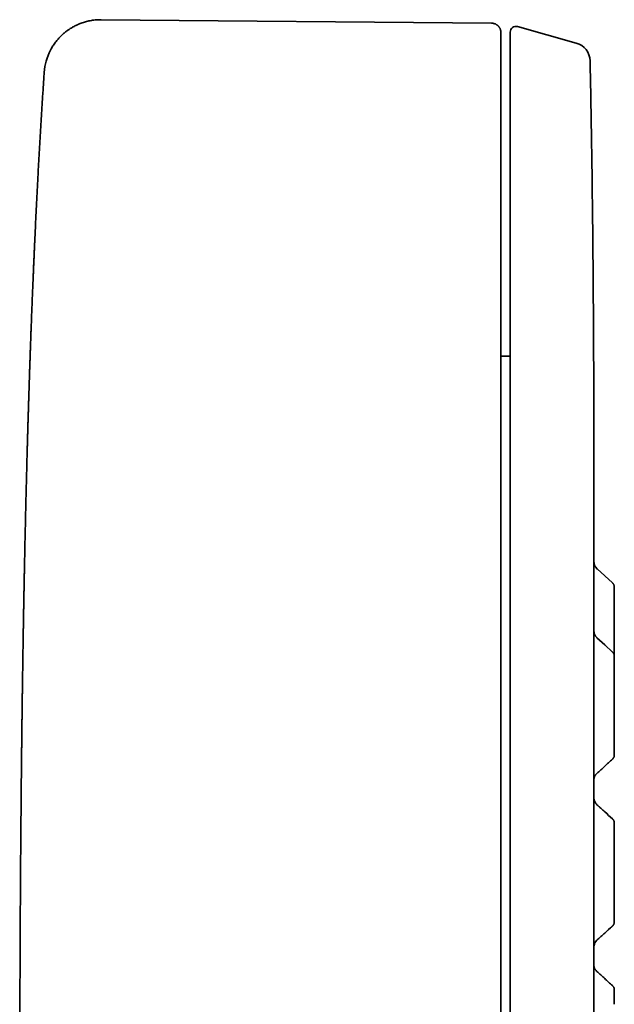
# Model space of a CAD drawing. Header units: millimetres. Extents: x 8 to 399, y 12 to 505.
# Tile 23 of 23: x 343 to 374, y 453 to 505. Entities that reach past the tile are written whole.
import ezdxf

# ---------------------------------------------------------------- set-up
doc = ezdxf.new("R2010")
doc.units = ezdxf.units.MM

msp = doc.modelspace()

# ---------------------------------------------------------------- linework, layer by layer
at = {"color": 7, "linetype": 'Continuous', "lineweight": 35}
for p, q in [((347.285, 504.872), (347.285, 504.87)), ((367.979, 504.692), (347.285, 504.872)), ((368.474, 504.182), (368.474, 504.185)), ((368.474, 504.156), (368.474, 425.03)), ((372.469, 503.636), (369.351, 504.503)), ((368.971, 487.047), (368.474, 487.047)), ((373.408, 440.913), (373.408, 478.462)), ((374.389, 475.026), (373.568, 475.782)), ((374.485, 474.813), (374.485, 474.818)), ((374.485, 474.817), (374.485, 474.816)), ((373.561, 464.933), (373.561, 464.933)), ((374.388, 462.527), (373.565, 463.282)), ((373.565, 463.282), (373.569, 463.279)), ((374.388, 462.523), (374.388, 462.527)), ((343.01, 459.689), (343.01, 459.687)), ((373.565, 456.092), (374.388, 456.848)), ((373.435, 455.901), (373.443, 455.919)), ((373.561, 454.442), (373.561, 454.442))]:
    msp.add_line(p, q, dxfattribs=at)
at = {"color": 7, "linetype": 'Continuous', "lineweight": 35, "flags": 128}
msp.add_lwpolyline([(374.389, 471.365), (373.981, 471.74), (373.567, 472.121)], dxfattribs=at)
at = {"color": 7, "linetype": 'Continuous', "lineweight": 35}
for centre, radius, start, end in [((369.271, 504.214), 0.3, 74.4759, 180), ((372.202, 502.673), 1, 1.2004, 74.4759), ((347.259, 501.873), 3, 152.6403, 176.0598), ((851.651, 469.906), 508.42, 177.51008, 177.5886), ((373.903, 455.724), 0.5, 132.5423, 171.9178)]:
    msp.add_arc(centre, radius, start, end, dxfattribs=at)
for points, knots in [([(347.285, 504.87), (347.248, 504.87), (347.164, 504.87), (347.034, 504.863), (346.898, 504.85), (346.765, 504.831), (346.638, 504.806), (346.515, 504.778), (346.398, 504.745), (346.286, 504.709), (346.179, 504.67), (346.077, 504.628), (345.98, 504.585), (345.888, 504.54), (345.803, 504.494), (345.724, 504.448), (345.65, 504.403), (345.583, 504.359), (345.521, 504.316), (345.458, 504.27), (345.393, 504.22), (345.322, 504.162), (345.251, 504.1), (345.18, 504.034), (345.108, 503.963), (345.036, 503.886), (344.965, 503.805), (344.894, 503.718), (344.825, 503.627), (344.758, 503.53), (344.693, 503.428), (344.639, 503.335), (344.608, 503.275), (344.595, 503.251)], [0, 0, 0, 0, 0.033422, 0.074758, 0.115323, 0.155022, 0.193768, 0.230812, 0.266782, 0.301612, 0.335239, 0.368186, 0.399777, 0.429968, 0.458719, 0.485996, 0.511323, 0.535178, 0.557542, 0.578399, 0.604258, 0.631172, 0.659322, 0.688759, 0.719526, 0.751654, 0.785161, 0.82006, 0.856353, 0.894036, 0.933097, 0.973518, 1, 1, 1, 1]), ([(368.474, 504.205), (368.474, 504.21), (368.473, 504.219), (368.472, 504.234), (368.471, 504.247), (368.469, 504.259), (368.468, 504.27), (368.466, 504.279), (368.465, 504.285), (368.464, 504.291), (368.462, 504.298), (368.461, 504.305), (368.458, 504.316), (368.452, 504.337), (368.442, 504.367), (368.427, 504.403), (368.407, 504.44), (368.385, 504.475), (368.362, 504.506), (368.338, 504.532), (368.316, 504.555), (368.291, 504.576), (368.263, 504.598), (368.231, 504.618), (368.196, 504.637), (368.159, 504.654), (368.118, 504.669), (368.073, 504.68), (368.024, 504.687), (367.991, 504.688), (367.974, 504.689)], [0, 0, 0, 0, 0.051643, 0.096316, 0.134053, 0.164921, 0.189054, 0.206759, 0.213441, 0.218931, 0.227649, 0.236409, 0.24536, 0.26722, 0.308945, 0.354633, 0.40281, 0.450591, 0.497649, 0.53466, 0.571017, 0.606795, 0.646685, 0.692785, 0.735729, 0.782513, 0.832795, 0.886151, 0.942077, 1, 1, 1, 1]), ([(368.474, 425.042), (368.474, 425.086), (368.474, 425.243), (368.474, 425.519), (368.474, 425.87), (368.474, 426.222), (368.474, 426.574), (368.474, 426.927), (368.474, 427.282), (368.474, 427.642), (368.474, 428.006), (368.474, 428.374), (368.474, 428.745), (368.474, 429.117), (368.474, 429.49), (368.474, 429.865), (368.474, 430.242), (368.474, 430.62), (368.474, 430.998), (368.474, 431.378), (368.474, 431.759), (368.474, 432.14), (368.474, 432.522), (368.474, 432.916), (368.474, 433.325), (368.474, 433.746), (368.474, 434.167), (368.474, 434.589), (368.474, 435.012), (368.474, 435.436), (368.474, 435.862), (368.474, 436.288), (368.474, 436.712), (368.474, 437.136), (368.474, 437.559), (368.474, 437.982), (368.474, 438.409), (368.474, 438.842), (368.474, 439.28), (368.474, 439.716), (368.474, 440.151), (368.474, 440.584), (368.474, 441.015), (368.474, 441.443), (368.474, 441.87), (368.474, 442.294), (368.474, 442.715), (368.474, 443.135), (368.474, 443.543), (368.474, 443.942), (368.474, 444.329), (368.474, 444.714), (368.474, 445.097), (368.474, 445.493), (368.474, 445.904), (368.474, 446.327), (368.474, 446.747), (368.474, 447.163), (368.474, 447.575), (368.474, 447.983), (368.474, 448.387), (368.474, 448.793), (368.474, 449.201), (368.474, 449.611), (368.474, 450.016), (368.474, 450.416), (368.474, 450.811), (368.474, 451.201), (368.474, 451.586), (368.474, 451.966), (368.474, 452.34), (368.474, 452.71), (368.474, 453.074), (368.474, 453.426), (368.474, 453.766), (368.474, 454.095), (368.474, 454.418), (368.474, 454.737), (368.474, 455.057), (368.474, 455.378), (368.474, 455.7), (368.474, 456.017), (368.474, 456.327), (368.474, 456.632), (368.474, 456.949), (368.474, 457.276), (368.474, 457.614), (368.474, 457.943), (368.474, 458.267), (368.474, 458.584), (368.474, 458.896), (368.474, 459.199), (368.474, 459.493), (368.474, 459.779), (368.474, 460.057), (368.474, 460.326), (368.474, 460.586), (368.474, 460.837), (368.474, 461.079), (368.474, 461.298), (368.474, 461.493), (368.474, 461.667), (368.474, 461.839), (368.474, 462.089), (368.474, 462.418), (368.474, 462.827), (368.474, 463.284), (368.474, 463.789), (368.474, 464.341), (368.474, 464.895), (368.474, 465.454), (368.474, 466.018), (368.474, 466.587), (368.474, 467.157), (368.474, 467.729), (368.474, 468.301), (368.474, 468.874), (368.474, 469.448), (368.474, 470.022), (368.474, 470.596), (368.474, 471.172), (368.474, 471.747), (368.474, 472.322), (368.474, 472.897), (368.474, 473.398), (368.474, 473.826), (368.474, 474.181), (368.474, 474.539), (368.474, 474.902), (368.474, 475.269), (368.474, 475.638), (368.474, 476.009), (368.474, 476.386), (368.474, 476.757), (368.474, 477.122), (368.474, 477.48), (368.474, 477.843), (368.474, 478.209), (368.474, 478.578), (368.474, 478.951), (368.474, 479.328), (368.474, 479.714), (368.474, 480.109), (368.474, 480.513), (368.474, 480.921), (368.474, 481.331), (368.474, 481.745), (368.474, 482.161), (368.474, 482.58), (368.474, 483.002), (368.474, 483.425), (368.474, 483.851), (368.474, 484.279), (368.474, 484.701), (368.474, 485.115), (368.474, 485.523), (368.474, 485.932), (368.474, 486.343), (368.474, 486.741), (368.474, 487.127), (368.474, 487.5), (368.474, 487.874), (368.474, 488.248), (368.474, 488.62), (368.474, 488.99), (368.474, 489.357), (368.474, 489.724), (368.474, 490.077), (368.474, 490.416), (368.474, 490.741), (368.474, 491.062), (368.474, 491.379), (368.474, 491.691), (368.474, 491.997), (368.474, 492.298), (368.474, 492.607), (368.474, 492.924), (368.474, 493.248), (368.474, 493.566), (368.474, 493.876), (368.474, 494.18), (368.474, 494.478), (368.474, 494.778), (368.474, 495.081), (368.474, 495.386), (368.474, 495.683), (368.474, 495.973), (368.474, 496.256), (368.474, 496.533), (368.474, 496.804), (368.474, 497.068), (368.474, 497.324), (368.474, 497.574), (368.474, 497.816), (368.474, 498.052), (368.474, 498.285), (368.474, 498.514), (368.474, 498.74), (368.474, 498.959), (368.474, 499.17), (368.474, 499.376), (368.474, 499.574), (368.474, 499.767), (368.474, 499.952), (368.474, 500.132), (368.474, 500.306), (368.474, 500.474), (368.474, 500.624), (368.474, 500.759), (368.474, 500.879), (368.474, 500.996), (368.474, 501.109), (368.474, 501.219), (368.474, 501.319), (368.474, 501.411), (368.474, 501.496), (368.474, 501.582), (368.474, 501.669), (368.474, 501.758), (368.474, 501.846), (368.474, 501.933), (368.474, 502.018), (368.474, 502.101), (368.474, 502.184), (368.474, 502.267), (368.474, 502.35), (368.474, 502.433), (368.474, 502.516), (368.474, 502.598), (368.474, 502.68), (368.474, 502.761), (368.474, 502.842), (368.474, 502.92), (368.474, 502.996), (368.474, 503.069), (368.474, 503.141), (368.474, 503.212), (368.474, 503.283), (368.474, 503.354), (368.474, 503.424), (368.474, 503.493), (368.474, 503.559), (368.474, 503.623), (368.474, 503.683), (368.474, 503.74), (368.474, 503.793), (368.474, 503.844), (368.474, 503.892), (368.474, 503.937), (368.474, 503.979), (368.474, 504.018), (368.474, 504.054), (368.474, 504.086), (368.474, 504.115), (368.474, 504.139), (368.474, 504.16), (368.474, 504.171), (368.474, 504.176)], [0, 0, 0, 0, 0.001921, 0.006986, 0.012019, 0.017021, 0.021903, 0.026754, 0.031576, 0.036367, 0.041224, 0.04605, 0.050844, 0.055606, 0.060337, 0.065036, 0.069704, 0.07434, 0.078945, 0.083517, 0.088059, 0.092568, 0.097046, 0.101492, 0.106347, 0.111163, 0.115941, 0.12068, 0.125382, 0.130102, 0.134784, 0.139426, 0.144029, 0.148593, 0.153117, 0.157602, 0.162048, 0.166664, 0.171237, 0.175766, 0.180253, 0.184696, 0.189096, 0.193454, 0.197768, 0.202039, 0.206267, 0.210452, 0.214594, 0.21846, 0.222288, 0.226077, 0.229828, 0.233541, 0.237704, 0.241818, 0.245883, 0.249899, 0.253865, 0.257783, 0.261651, 0.265469, 0.269417, 0.273311, 0.277151, 0.280937, 0.284668, 0.288346, 0.29197, 0.295539, 0.299055, 0.302516, 0.305924, 0.309277, 0.312389, 0.315453, 0.31847, 0.321438, 0.324358, 0.327402, 0.330393, 0.333329, 0.336212, 0.33904, 0.341814, 0.345015, 0.34814, 0.35119, 0.354165, 0.357124, 0.360004, 0.362806, 0.36553, 0.368175, 0.370743, 0.373232, 0.375633, 0.377956, 0.380202, 0.38237, 0.38402, 0.385621, 0.387204, 0.388788, 0.392569, 0.396361, 0.400165, 0.405278, 0.410411, 0.415565, 0.420739, 0.426041, 0.431364, 0.436709, 0.442075, 0.447463, 0.452872, 0.458303, 0.463756, 0.46923, 0.474726, 0.480243, 0.485782, 0.491342, 0.496924, 0.500373, 0.503832, 0.507338, 0.510907, 0.514539, 0.518168, 0.521857, 0.525608, 0.529419, 0.532981, 0.536594, 0.540259, 0.543975, 0.547743, 0.551562, 0.555433, 0.559355, 0.56352, 0.567741, 0.572018, 0.576353, 0.580743, 0.585191, 0.589695, 0.594255, 0.598872, 0.603546, 0.608276, 0.613063, 0.617628, 0.622244, 0.626909, 0.631625, 0.636392, 0.640759, 0.645167, 0.649617, 0.654108, 0.658641, 0.663133, 0.667665, 0.672237, 0.676848, 0.681, 0.685183, 0.689366, 0.69352, 0.697643, 0.701737, 0.705802, 0.709836, 0.71441, 0.718946, 0.723443, 0.727901, 0.732319, 0.7367, 0.741041, 0.745771, 0.750455, 0.755091, 0.759681, 0.764223, 0.768774, 0.773277, 0.777731, 0.782137, 0.786495, 0.790805, 0.795067, 0.79928, 0.803643, 0.807952, 0.812209, 0.816413, 0.820564, 0.824662, 0.828707, 0.832699, 0.836638, 0.840525, 0.844358, 0.848139, 0.851073, 0.853973, 0.856841, 0.859677, 0.86248, 0.865257, 0.867468, 0.869743, 0.872084, 0.87449, 0.876962, 0.879499, 0.882102, 0.884546, 0.887044, 0.889597, 0.892205, 0.894869, 0.897587, 0.90036, 0.903189, 0.906072, 0.90901, 0.912004, 0.915052, 0.917976, 0.92095, 0.923972, 0.927043, 0.930163, 0.933526, 0.936943, 0.940416, 0.943944, 0.947526, 0.951164, 0.954644, 0.958173, 0.961751, 0.965378, 0.969053, 0.972778, 0.976551, 0.980374, 0.984245, 0.988165, 0.992063, 0.996008, 1, 1, 1, 1]), ([(368.971, 504.214), (368.971, 504.213), (368.971, 504.211), (368.971, 504.2), (368.971, 504.183), (368.971, 504.158), (368.971, 504.126), (368.971, 504.088), (368.971, 504.043), (368.971, 503.991), (368.971, 503.933), (368.971, 503.867), (368.971, 503.795), (368.971, 503.716), (368.971, 503.649), (368.971, 503.597), (368.971, 503.565), (368.971, 503.531), (368.971, 503.496), (368.971, 503.447), (368.971, 503.384), (368.971, 503.292), (368.971, 503.181), (368.971, 503.05), (368.971, 502.911), (368.971, 502.764), (368.971, 502.61), (368.971, 502.448), (368.971, 502.283), (368.971, 502.116), (368.971, 501.947), (368.971, 501.772), (368.971, 501.59), (368.971, 501.402), (368.971, 501.246), (368.971, 501.127), (368.971, 501.048), (368.971, 500.967), (368.971, 500.885), (368.971, 500.803), (368.971, 500.719), (368.971, 500.634), (368.971, 500.518), (368.971, 500.368), (368.971, 500.181), (368.971, 499.97), (368.971, 499.73), (368.971, 499.462), (368.971, 499.186), (368.971, 498.902), (368.971, 498.611), (368.971, 498.313), (368.971, 498.007), (368.971, 497.733), (368.971, 497.493), (368.971, 497.288), (368.971, 497.08), (368.971, 496.867), (368.971, 496.621), (368.971, 496.34), (368.971, 496.023), (368.971, 495.701), (368.971, 495.374), (368.971, 495.041), (368.971, 494.703), (368.971, 494.359), (368.971, 494.004), (368.971, 493.639), (368.971, 493.261), (368.971, 492.878), (368.971, 492.489), (368.971, 492.094), (368.971, 491.705), (368.971, 491.324), (368.971, 490.951), (368.971, 490.575), (368.971, 490.194), (368.971, 489.81), (368.971, 489.398), (368.971, 488.958), (368.971, 488.49), (368.971, 488.015), (368.971, 487.553), (368.971, 487.102), (368.971, 486.665), (368.971, 486.223), (368.971, 485.777), (368.971, 485.326), (368.971, 484.874), (368.971, 484.42), (368.971, 483.946), (368.971, 483.446), (368.971, 482.92), (368.971, 482.389), (368.971, 481.855), (368.971, 481.317), (368.971, 480.774), (368.971, 480.243), (368.971, 479.723), (368.971, 479.215), (368.971, 478.703), (368.971, 478.188), (368.971, 477.669), (368.971, 477.257), (368.971, 476.955), (368.971, 476.762), (368.971, 476.57), (368.971, 476.377), (368.971, 476.183), (368.971, 475.99), (368.971, 475.796), (368.971, 475.531), (368.971, 475.194), (368.971, 474.785), (368.971, 474.329), (368.971, 473.824), (368.971, 473.27), (368.971, 472.714), (368.971, 472.155), (368.971, 471.594), (368.971, 471.031), (368.971, 470.466), (368.971, 470.021), (368.971, 469.698), (368.971, 469.497), (368.971, 469.296), (368.971, 469.099), (368.971, 468.843), (368.971, 468.53), (368.971, 468.096), (368.971, 467.602), (368.971, 467.047), (368.971, 466.491), (368.971, 465.935), (368.971, 465.377), (368.971, 464.819), (368.971, 464.241), (368.971, 463.644), (368.971, 463.027), (368.971, 462.408), (368.971, 461.789), (368.971, 461.188), (368.971, 460.606), (368.971, 460.044), (368.971, 459.481), (368.971, 458.92), (368.971, 458.362), (368.971, 457.807), (368.971, 457.257), (368.971, 456.707), (368.971, 456.157), (368.971, 455.607), (368.971, 455.058), (368.971, 454.51), (368.971, 454.08), (368.971, 453.769), (368.971, 453.576), (368.971, 453.383), (368.971, 453.187), (368.971, 452.921), (368.971, 452.587), (368.971, 452.125), (368.971, 451.602), (368.971, 451.017), (368.971, 450.434), (368.971, 449.853), (368.971, 449.274), (368.971, 448.696), (368.971, 448.137), (368.971, 447.595), (368.971, 447.071), (368.971, 446.549), (368.971, 446.028), (368.971, 445.509), (368.971, 445.095), (368.971, 444.787), (368.971, 444.583), (368.971, 444.379), (368.971, 444.176), (368.971, 443.973), (368.971, 443.77), (368.971, 443.569), (368.971, 443.293), (368.971, 442.946), (368.971, 442.527), (368.971, 442.063), (368.971, 441.555), (368.971, 441.003), (368.971, 440.455), (368.971, 439.91), (368.971, 439.369), (368.971, 438.831), (368.971, 438.297), (368.971, 437.832), (368.971, 437.435), (368.971, 437.103), (368.971, 436.77), (368.971, 436.437), (368.971, 436.059), (368.971, 435.637), (368.971, 435.174), (368.971, 434.714), (368.971, 434.259), (368.971, 433.808), (368.971, 433.36), (368.971, 432.917), (368.971, 432.471), (368.971, 432.023), (368.971, 431.572), (368.971, 431.125), (368.971, 430.683), (368.971, 430.245), (368.971, 429.826), (368.971, 429.424), (368.971, 429.04), (368.971, 428.66), (368.971, 428.286), (368.971, 427.915), (368.971, 427.528), (368.971, 427.125), (368.971, 426.706), (368.971, 426.294), (368.971, 425.903), (368.971, 425.532), (368.971, 425.18), (368.971, 424.833), (368.971, 424.492), (368.971, 424.155), (368.971, 423.826), (368.971, 423.505), (368.971, 423.176), (368.971, 422.839), (368.971, 422.495), (368.971, 422.158), (368.971, 421.829), (368.971, 421.507), (368.971, 421.192), (368.971, 420.894), (368.971, 420.611), (368.971, 420.342), (368.971, 420.079), (368.971, 419.823), (368.971, 419.573), (368.971, 419.381), (368.971, 419.243), (368.971, 419.156), (368.971, 419.07), (368.971, 418.985), (368.971, 418.901), (368.971, 418.818), (368.971, 418.736), (368.971, 418.625), (368.971, 418.487), (368.971, 418.324), (368.971, 418.146), (368.971, 417.957), (368.971, 417.757), (368.971, 417.565), (368.971, 417.379), (368.971, 417.201), (368.971, 417.03), (368.971, 416.867), (368.971, 416.744), (368.971, 416.658), (368.971, 416.606), (368.971, 416.554), (368.971, 416.504), (368.971, 416.441), (368.971, 416.366), (368.971, 416.266), (368.971, 416.157), (368.971, 416.042), (368.971, 415.933), (368.971, 415.833), (368.971, 415.739), (368.971, 415.652), (368.971, 415.569), (368.971, 415.492), (368.971, 415.421), (368.971, 415.358), (368.971, 415.304), (368.971, 415.274), (368.971, 415.26)], [0, 0, 0, 0, 0.0041135, 0.0082229, 0.0123288, 0.016432, 0.0205331, 0.0245595, 0.0285851, 0.0326106, 0.0366365, 0.0406635, 0.0446921, 0.0487231, 0.052757, 0.0541778, 0.055599, 0.0570207, 0.058444, 0.0599488, 0.0629028, 0.0658546, 0.0702073, 0.0745565, 0.078903, 0.0832475, 0.0875909, 0.0919339, 0.0962772, 0.1002596, 0.1042437, 0.1082299, 0.1122189, 0.1162113, 0.1202076, 0.1217921, 0.1233759, 0.1249589, 0.1265413, 0.1281231, 0.1297043, 0.1312849, 0.1328651, 0.1361744, 0.1394819, 0.1427881, 0.1472145, 0.1516398, 0.1560649, 0.1604906, 0.1649178, 0.1693473, 0.1737798, 0.1782163, 0.1810074, 0.1838005, 0.1866388, 0.1894884, 0.1923358, 0.1963772, 0.2004152, 0.2044506, 0.208484, 0.2125159, 0.216547, 0.220578, 0.2246095, 0.2288341, 0.2330606, 0.2372897, 0.2415222, 0.2457587, 0.25, 0.2538484, 0.2576927, 0.2615335, 0.2653712, 0.2692064, 0.2730397, 0.2775557, 0.2820707, 0.2865854, 0.2911007, 0.2951336, 0.2991684, 0.3032056, 0.3072459, 0.31129, 0.3153384, 0.3193112, 0.3232757, 0.327802, 0.3323243, 0.3368436, 0.3413608, 0.3458766, 0.350392, 0.3549078, 0.3590485, 0.363191, 0.3673359, 0.371484, 0.3756359, 0.3797923, 0.3813158, 0.3828386, 0.3843607, 0.3858823, 0.3874034, 0.3889239, 0.3904439, 0.3919635, 0.3951461, 0.3983271, 0.4015069, 0.4057641, 0.4100204, 0.4142766, 0.4185333, 0.4227912, 0.4270512, 0.4313139, 0.4355801, 0.4370828, 0.438586, 0.4400898, 0.4415932, 0.4430158, 0.4458087, 0.4485996, 0.4527155, 0.4568284, 0.460939, 0.4650479, 0.4691558, 0.4732634, 0.4773713, 0.4818912, 0.4864131, 0.4909379, 0.4954666, 0.5, 0.5041135, 0.5082229, 0.5123288, 0.516432, 0.5205331, 0.5245595, 0.5285851, 0.5326106, 0.5366365, 0.5406635, 0.5446921, 0.5487231, 0.552757, 0.5541778, 0.555599, 0.5570207, 0.558444, 0.5599488, 0.5629028, 0.5658546, 0.5702073, 0.5745565, 0.578903, 0.5832475, 0.5875909, 0.5919339, 0.5962772, 0.6002597, 0.6042437, 0.6082299, 0.6122189, 0.6162113, 0.6202076, 0.6217921, 0.6233759, 0.6249589, 0.6265413, 0.6281231, 0.6297043, 0.6312849, 0.6328651, 0.6361744, 0.6394819, 0.6427881, 0.6472145, 0.6516398, 0.6560649, 0.6604906, 0.6649178, 0.6693473, 0.6737798, 0.6782163, 0.6810074, 0.6838005, 0.6866388, 0.6894884, 0.6923358, 0.6963772, 0.7004152, 0.7044506, 0.708484, 0.7125159, 0.716547, 0.720578, 0.7246095, 0.7288341, 0.7330606, 0.7372897, 0.7415222, 0.7457587, 0.7500001, 0.7538484, 0.7576927, 0.7615335, 0.7653712, 0.7692064, 0.7730397, 0.7775557, 0.7820707, 0.7865854, 0.7911008, 0.7951336, 0.7991684, 0.8032056, 0.8072459, 0.81129, 0.8153384, 0.8193112, 0.8232757, 0.827802, 0.8323243, 0.8368436, 0.8413608, 0.8458766, 0.850392, 0.8549078, 0.8590485, 0.863191, 0.8673359, 0.871484, 0.8756359, 0.8797923, 0.8813158, 0.8828386, 0.8843607, 0.8858823, 0.8874034, 0.8889239, 0.8904439, 0.8919635, 0.8951461, 0.8983271, 0.9015069, 0.9057641, 0.9100205, 0.9142766, 0.9185333, 0.9227912, 0.9270512, 0.9313139, 0.9355801, 0.9370828, 0.938586, 0.9400899, 0.9415932, 0.9430157, 0.9458084, 0.9485992, 0.9527149, 0.9568277, 0.9609381, 0.965047, 0.9691549, 0.9732625, 0.9773704, 0.9818904, 0.9864124, 0.9909375, 0.9954664, 1, 1, 1, 1]), ([(373.408, 478.462), (373.408, 479.367), (373.407, 481.176), (373.402, 483.89), (373.393, 486.603), (373.378, 489.317), (373.359, 491.837), (373.336, 494.164), (373.311, 496.296), (373.28, 498.429), (373.244, 500.561), (373.216, 501.983), (373.202, 502.694)], [0, 0, 0, 0, 0.111982, 0.223966, 0.335954, 0.447945, 0.559942, 0.647943, 0.735949, 0.82396, 0.911976, 1, 1, 1, 1]), ([(344.266, 502.079), (344.249, 501.822), (344.214, 501.307), (344.163, 500.53), (344.114, 499.746), (344.066, 498.955), (344.019, 498.158), (343.974, 497.354), (343.929, 496.517), (343.883, 495.647), (343.838, 494.743), (343.801, 493.973), (343.779, 493.504), (343.771, 493.339)], [0, 0, 0, 0, 0.088141, 0.17709, 0.266825, 0.357323, 0.448558, 0.540504, 0.633134, 0.735788, 0.83921, 0.943371, 1, 1, 1, 1]), ([(343.771, 493.339), (343.771, 493.333), (343.77, 493.321), (343.769, 493.295), (343.768, 493.261), (343.766, 493.221), (343.764, 493.174), (343.761, 493.121), (343.759, 493.061), (343.756, 492.995), (343.752, 492.922), (343.749, 492.843), (343.745, 492.759), (343.741, 492.67), (343.737, 492.576), (343.733, 492.476), (343.728, 492.37), (343.723, 492.259), (343.718, 492.141), (343.712, 492.013), (343.706, 491.873), (343.7, 491.723), (343.693, 491.565), (343.687, 491.423), (343.683, 491.332), (343.682, 491.297)], [0, 0, 0, 0, 0.025672, 0.056464, 0.087265, 0.118365, 0.150048, 0.182582, 0.216217, 0.251177, 0.287666, 0.325862, 0.365922, 0.406261, 0.448553, 0.492889, 0.539353, 0.588018, 0.638949, 0.692203, 0.753529, 0.817793, 0.885051, 0.955356, 1, 1, 1, 1]), ([(343.681, 491.297), (343.681, 491.293), (343.678, 491.233), (343.674, 491.119), (343.667, 490.954), (343.66, 490.791), (343.653, 490.63), (343.647, 490.47), (343.638, 490.254), (343.627, 489.982), (343.615, 489.658), (343.602, 489.342), (343.591, 489.034), (343.581, 488.786), (343.574, 488.595), (343.569, 488.46), (343.564, 488.327), (343.559, 488.195), (343.555, 488.066), (343.55, 487.934), (343.545, 487.802), (343.54, 487.67), (343.536, 487.547), (343.532, 487.436), (343.528, 487.337), (343.525, 487.249), (343.523, 487.168), (343.52, 487.094), (343.518, 487.026), (343.515, 486.964), (343.513, 486.905), (343.511, 486.837), (343.509, 486.762), (343.506, 486.679), (343.503, 486.595), (343.5, 486.509), (343.497, 486.417), (343.493, 486.319), (343.49, 486.209), (343.486, 486.088), (343.481, 485.956), (343.477, 485.814), (343.472, 485.665), (343.467, 485.506), (343.461, 485.339), (343.456, 485.164), (343.45, 484.979), (343.444, 484.786), (343.438, 484.586), (343.431, 484.378), (343.425, 484.163), (343.418, 483.939), (343.411, 483.722), (343.405, 483.513), (343.399, 483.313), (343.393, 483.106), (343.387, 482.896), (343.381, 482.682), (343.375, 482.469), (343.369, 482.257), (343.361, 481.97), (343.352, 481.61), (343.34, 481.177), (343.329, 480.741), (343.318, 480.3), (343.306, 479.855), (343.296, 479.416), (343.285, 478.985), (343.276, 478.56), (343.266, 478.141), (343.257, 477.73), (343.248, 477.325), (343.239, 476.928), (343.232, 476.581), (343.226, 476.284), (343.221, 476.035), (343.216, 475.79), (343.211, 475.549), (343.207, 475.315), (343.202, 475.092), (343.198, 474.88), (343.194, 474.678), (343.191, 474.483), (343.187, 474.294), (343.184, 474.113), (343.181, 473.95), (343.178, 473.805), (343.176, 473.676), (343.174, 473.552), (343.172, 473.433), (343.17, 473.317), (343.168, 473.223), (343.167, 473.15), (343.166, 473.1), (343.165, 473.056), (343.165, 473.018), (343.164, 472.986), (343.164, 472.961), (343.163, 472.942), (343.163, 472.927), (343.163, 472.913), (343.162, 472.896), (343.162, 472.873), (343.161, 472.84), (343.161, 472.797), (343.16, 472.747), (343.159, 472.69), (343.158, 472.625), (343.157, 472.554), (343.155, 472.476), (343.154, 472.393), (343.152, 472.302), (343.151, 472.204), (343.149, 472.1), (343.147, 471.99), (343.145, 471.873), (343.143, 471.75), (343.141, 471.619), (343.139, 471.48), (343.137, 471.333), (343.135, 471.18), (343.132, 471.018), (343.129, 470.85), (343.127, 470.674), (343.124, 470.492), (343.121, 470.302), (343.118, 470.105), (343.115, 469.901), (343.112, 469.689), (343.109, 469.472), (343.106, 469.248), (343.103, 469.019), (343.1, 468.782), (343.097, 468.555), (343.094, 468.339), (343.092, 468.134), (343.089, 467.925), (343.086, 467.717), (343.083, 467.49), (343.08, 467.248), (343.077, 466.991), (343.075, 466.744), (343.072, 466.506), (343.069, 466.278), (343.067, 466.057), (343.064, 465.842), (343.062, 465.636), (343.06, 465.438), (343.058, 465.248), (343.056, 465.064), (343.054, 464.887), (343.052, 464.715), (343.051, 464.549), (343.049, 464.391), (343.048, 464.239), (343.046, 464.095), (343.045, 463.959), (343.044, 463.829), (343.043, 463.707), (343.041, 463.593), (343.04, 463.486), (343.04, 463.386), (343.039, 463.294), (343.038, 463.208), (343.037, 463.13), (343.037, 463.059), (343.036, 462.996), (343.036, 462.94), (343.035, 462.891), (343.035, 462.849), (343.035, 462.815), (343.034, 462.787), (343.034, 462.767), (343.034, 462.752), (343.034, 462.747), (343.034, 462.738), (343.034, 462.731), (343.034, 462.724), (343.034, 462.717), (343.034, 462.713), (343.034, 462.71), (343.034, 462.705), (343.034, 462.697), (343.034, 462.685), (343.034, 462.671), (343.033, 462.65), (343.033, 462.621), (343.033, 462.582), (343.032, 462.536), (343.032, 462.484), (343.032, 462.424), (343.031, 462.358), (343.03, 462.284), (343.03, 462.204), (343.029, 462.117), (343.028, 462.025), (343.027, 461.928), (343.026, 461.826), (343.025, 461.719), (343.024, 461.605), (343.023, 461.482), (343.022, 461.351), (343.021, 461.21), (343.02, 461.062), (343.019, 460.907), (343.018, 460.745), (343.016, 460.579), (343.015, 460.41), (343.014, 460.238), (343.013, 460.06), (343.011, 459.876), (343.01, 459.751), (343.01, 459.687)], [0, 0, 0, 0, 0.000442, 0.00557, 0.01071, 0.015796, 0.020828, 0.025805, 0.030727, 0.041088, 0.051195, 0.061046, 0.07064, 0.079975, 0.084242, 0.088453, 0.092607, 0.096705, 0.100745, 0.104671, 0.10905, 0.11316, 0.117001, 0.12057, 0.123528, 0.126269, 0.128793, 0.131099, 0.133187, 0.135077, 0.136921, 0.138748, 0.141377, 0.143972, 0.146533, 0.149173, 0.152029, 0.155102, 0.158392, 0.162263, 0.166399, 0.1708, 0.175467, 0.180401, 0.185604, 0.191075, 0.196818, 0.202831, 0.209118, 0.215559, 0.222266, 0.22924, 0.236483, 0.242547, 0.248789, 0.25521, 0.261811, 0.268493, 0.275138, 0.281746, 0.288315, 0.301956, 0.315427, 0.328728, 0.342787, 0.356645, 0.370301, 0.383752, 0.396994, 0.410027, 0.422848, 0.435453, 0.447841, 0.460009, 0.467856, 0.475607, 0.483262, 0.490778, 0.498071, 0.505135, 0.511632, 0.517922, 0.524001, 0.529869, 0.535526, 0.540969, 0.545096, 0.549091, 0.552952, 0.556681, 0.560275, 0.563729, 0.565489, 0.567056, 0.568431, 0.569613, 0.570602, 0.571399, 0.571973, 0.572379, 0.57279, 0.573303, 0.573918, 0.575023, 0.576355, 0.577913, 0.579698, 0.581711, 0.583951, 0.586347, 0.588959, 0.591787, 0.594832, 0.598095, 0.601511, 0.605137, 0.608975, 0.613025, 0.617376, 0.621949, 0.626745, 0.631764, 0.637007, 0.642476, 0.64817, 0.654078, 0.660212, 0.666575, 0.673165, 0.679985, 0.686908, 0.694054, 0.701424, 0.709019, 0.715258, 0.721643, 0.728173, 0.734725, 0.741149, 0.749364, 0.757356, 0.765123, 0.772454, 0.779571, 0.786472, 0.793158, 0.799626, 0.805766, 0.811695, 0.817414, 0.82292, 0.828319, 0.833497, 0.838454, 0.843188, 0.847699, 0.851988, 0.856055, 0.859878, 0.863482, 0.866867, 0.870034, 0.872983, 0.875716, 0.878235, 0.880543, 0.882641, 0.884535, 0.886231, 0.887737, 0.889066, 0.890234, 0.89127, 0.89221, 0.893626, 0.89497, 0.89624, 0.897439, 0.898564, 0.899868, 0.900172, 0.900469, 0.900793, 0.901174, 0.901629, 0.902171, 0.903157, 0.904363, 0.905796, 0.907459, 0.909347, 0.911468, 0.913824, 0.916415, 0.919243, 0.922307, 0.925414, 0.928733, 0.932265, 0.936008, 0.939965, 0.944394, 0.949064, 0.953975, 0.959127, 0.964521, 0.970157, 0.975693, 0.981445, 0.987413, 0.993598, 1, 1, 1, 1]), ([(373.568, 475.782), (373.556, 475.794), (373.532, 475.818), (373.5, 475.858), (373.472, 475.902), (373.448, 475.949), (373.43, 475.998), (373.416, 476.049), (373.408, 476.099), (373.407, 476.134), (373.407, 476.151)], [0, 0, 0, 0, 0.12264, 0.247271, 0.373268, 0.499961, 0.626659, 0.752671, 0.877327, 1, 1, 1, 1]), ([(373.568, 475.779), (373.556, 475.791), (373.531, 475.815), (373.501, 475.854), (373.476, 475.892), (373.457, 475.927), (373.443, 475.959), (373.434, 475.985), (373.427, 476.005), (373.423, 476.02), (373.42, 476.033), (373.417, 476.047), (373.414, 476.063), (373.411, 476.08), (373.409, 476.101), (373.408, 476.115), (373.407, 476.122)], [0, 0, 0, 0, 0.1290875, 0.2533167, 0.3655879, 0.4651441, 0.5515287, 0.6245167, 0.6704257, 0.7087725, 0.7398792, 0.77359, 0.8158278, 0.8673928, 0.9287073, 1, 1, 1, 1]), ([(373.568, 475.782), (373.568, 475.782), (373.568, 475.782), (373.568, 475.779), (373.568, 475.779)], [0, 0, 0, 0, 0.999678, 1, 1, 1, 1]), ([(373.568, 475.779), (373.568, 475.779), (373.568, 475.782), (373.568, 475.782), (373.568, 475.782)], [0, 0, 0, 0, 0.019477, 1, 1, 1, 1]), ([(374.486, 474.806), (374.485, 474.816), (374.485, 474.836), (374.48, 474.867), (374.472, 474.897), (374.461, 474.927), (374.447, 474.955), (374.43, 474.981), (374.411, 475.005), (374.396, 475.019), (374.389, 475.026)], [0, 0, 0, 0, 0.122643, 0.247274, 0.373269, 0.499958, 0.626653, 0.752664, 0.877321, 1, 1, 1, 1]), ([(374.485, 474.817), (374.485, 474.824), (374.484, 474.837), (374.481, 474.855), (374.478, 474.87), (374.475, 474.884), (374.469, 474.902), (374.459, 474.927), (374.446, 474.954), (374.429, 474.979), (374.411, 475.002), (374.396, 475.016), (374.389, 475.023)], [0, 0, 0, 0, 0.096219, 0.1746, 0.23497, 0.288193, 0.360135, 0.478113, 0.626875, 0.742564, 0.870576, 1, 1, 1, 1]), ([(374.484, 472.187), (374.484, 472.223), (374.484, 472.301), (374.484, 472.422), (374.484, 472.547), (374.483, 472.67), (374.483, 472.789), (374.483, 472.904), (374.483, 473.015), (374.484, 473.122), (374.484, 473.225), (374.484, 473.327), (374.484, 473.428), (374.484, 473.526), (374.485, 473.617), (374.485, 473.701), (374.485, 473.777), (374.485, 473.846), (374.485, 473.908), (374.485, 473.965), (374.485, 474.016), (374.485, 474.064), (374.485, 474.112), (374.485, 474.162), (374.485, 474.214), (374.486, 474.266), (374.486, 474.318), (374.486, 474.371), (374.486, 474.423), (374.486, 474.473), (374.486, 474.52), (374.486, 474.564), (374.486, 474.606), (374.486, 474.646), (374.486, 474.682), (374.486, 474.715), (374.486, 474.744), (374.486, 474.769), (374.486, 474.789), (374.486, 474.798), (374.486, 474.803)], [0, 0, 0, 0, 0.0272398, 0.0602512, 0.0926261, 0.1243587, 0.1554434, 0.1858751, 0.2156491, 0.244761, 0.2732067, 0.3009827, 0.3312919, 0.3607345, 0.3887736, 0.4151668, 0.4399206, 0.4626426, 0.4837941, 0.5033797, 0.5214035, 0.5385525, 0.5566024, 0.5758636, 0.5963364, 0.6180212, 0.6404992, 0.6641474, 0.6889668, 0.7149569, 0.7395384, 0.7649913, 0.7913157, 0.8185116, 0.8465793, 0.8755189, 0.9053306, 0.9360145, 0.9675709, 1, 1, 1, 1]), ([(374.485, 474.795), (374.485, 474.798), (374.486, 474.802), (374.486, 474.802), (374.486, 474.802)], [0, 0, 0, 0, 0.634617, 1, 1, 1, 1]), ([(374.486, 474.806), (374.486, 474.805), (374.486, 474.804), (374.486, 474.791), (374.486, 474.771), (374.486, 474.742), (374.486, 474.705), (374.486, 474.661), (374.486, 474.608), (374.486, 474.548), (374.486, 474.48), (374.486, 474.406), (374.486, 474.325), (374.486, 474.237), (374.486, 474.142), (374.486, 474.04), (374.486, 473.933), (374.486, 473.82), (374.486, 473.704), (374.486, 473.582), (374.486, 473.456), (374.486, 473.325), (374.486, 473.19), (374.486, 473.052), (374.486, 472.912), (374.486, 472.77), (374.486, 472.627), (374.486, 472.482), (374.486, 472.335), (374.486, 472.237), (374.486, 472.187)], [0, 0, 0, 0, 0.035982, 0.071686, 0.107224, 0.14271, 0.178259, 0.213984, 0.249998, 0.285966, 0.32166, 0.357193, 0.392679, 0.428233, 0.463969, 0.499998, 0.535966, 0.57166, 0.607193, 0.642679, 0.678233, 0.713969, 0.749998, 0.785982, 0.821686, 0.857224, 0.892711, 0.928259, 0.963985, 1, 1, 1, 1]), ([(373.567, 472.121), (373.556, 472.132), (373.535, 472.153), (373.508, 472.186), (373.485, 472.218), (373.465, 472.252), (373.448, 472.287), (373.435, 472.32), (373.426, 472.347), (373.421, 472.369), (373.417, 472.386), (373.414, 472.398), (373.413, 472.406), (373.412, 472.413), (373.411, 472.421), (373.41, 472.428), (373.409, 472.436), (373.408, 472.443), (373.408, 472.446), (373.408, 472.447)], [0, 0, 0, 0, 0.106459, 0.205899, 0.297661, 0.38126, 0.479459, 0.562127, 0.629103, 0.680411, 0.71867, 0.748657, 0.766063, 0.779636, 0.806548, 0.837896, 0.874795, 0.941965, 1, 1, 1, 1]), ([(374.485, 471.153), (374.485, 471.176), (374.485, 471.227), (374.485, 471.309), (374.485, 471.396), (374.485, 471.485), (374.485, 471.574), (374.485, 471.669), (374.485, 471.768), (374.484, 471.873), (374.484, 471.982), (374.484, 472.087), (374.484, 472.156), (374.484, 472.187)], [0, 0, 0, 0, 0.072155, 0.157048, 0.247132, 0.330219, 0.41729, 0.50835, 0.603406, 0.702463, 0.805528, 0.912607, 1, 1, 1, 1]), ([(374.486, 471.145), (374.485, 471.16), (374.483, 471.192), (374.472, 471.238), (374.455, 471.279), (374.434, 471.314), (374.413, 471.342), (374.396, 471.358), (374.389, 471.365)], [0, 0, 0, 0, 0.188287, 0.380445, 0.574132, 0.725852, 0.875829, 1, 1, 1, 1]), ([(374.486, 471.144), (374.486, 471.144), (374.486, 471.145), (374.486, 471.141), (374.486, 471.13), (374.486, 471.11), (374.486, 471.087), (374.486, 471.062), (374.486, 471.038), (374.486, 471.012), (374.486, 470.982), (374.486, 470.943), (374.486, 470.89), (374.486, 470.823), (374.486, 470.748), (374.486, 470.666), (374.486, 470.577), (374.486, 470.481), (374.486, 470.383), (374.486, 470.284), (374.486, 470.186), (374.486, 470.084), (374.486, 469.978), (374.486, 469.869), (374.486, 469.756), (374.486, 469.639), (374.486, 469.516), (374.486, 469.387), (374.486, 469.253), (374.486, 469.117), (374.486, 468.996), (374.486, 468.892), (374.486, 468.805), (374.486, 468.716), (374.486, 468.627), (374.486, 468.524), (374.486, 468.406), (374.486, 468.276), (374.486, 468.146), (374.486, 468.026), (374.486, 467.916), (374.486, 467.815), (374.486, 467.715), (374.486, 467.615), (374.486, 467.504), (374.486, 467.383), (374.486, 467.253), (374.486, 467.128), (374.486, 467.008), (374.486, 466.892), (374.486, 466.78), (374.486, 466.71), (374.486, 466.675)], [0, 0, 0, 0, 0.001879, 0.024863, 0.047682, 0.070403, 0.093092, 0.107368, 0.121675, 0.13603, 0.150448, 0.164946, 0.18917, 0.213205, 0.23713, 0.261023, 0.284962, 0.309026, 0.333291, 0.3545, 0.375557, 0.396514, 0.417424, 0.438339, 0.459313, 0.480397, 0.501642, 0.524626, 0.547445, 0.570166, 0.592855, 0.607131, 0.621438, 0.635793, 0.650211, 0.664709, 0.686108, 0.707352, 0.728493, 0.749585, 0.766461, 0.783367, 0.800333, 0.817384, 0.834548, 0.858359, 0.881989, 0.90551, 0.928997, 0.952525, 0.976168, 1, 1, 1, 1]), ([(374.486, 466.675), (374.486, 466.643), (374.486, 466.578), (374.486, 466.489), (374.486, 466.405), (374.486, 466.341), (374.486, 466.295), (374.486, 466.263), (374.486, 466.233), (374.486, 466.204), (374.486, 466.176), (374.486, 466.149), (374.486, 466.114), (374.486, 466.072), (374.486, 466.029), (374.486, 465.992), (374.486, 465.961), (374.486, 465.938), (374.486, 465.921), (374.486, 465.911), (374.486, 465.909), (374.486, 465.909)], [0, 0, 0, 0, 0.067659, 0.134844, 0.201741, 0.268539, 0.298552, 0.3286, 0.3587, 0.388871, 0.419128, 0.449489, 0.479969, 0.545516, 0.610566, 0.675289, 0.739855, 0.804437, 0.869209, 0.93434, 1, 1, 1, 1]), ([(374.389, 465.689), (374.398, 465.698), (374.419, 465.717), (374.444, 465.755), (374.464, 465.795), (374.477, 465.834), (374.484, 465.871), (374.485, 465.896), (374.486, 465.909)], [0, 0, 0, 0, 0.154365, 0.348542, 0.544611, 0.698405, 0.850582, 1, 1, 1, 1]), ([(373.561, 464.932), (373.699, 465.058), (373.974, 465.31), (374.25, 465.561), (374.388, 465.687)], [0, 0, 0, 0, 0.5, 1, 1, 1, 1]), ([(373.561, 464.932), (373.699, 465.058), (373.974, 465.31), (374.25, 465.561), (374.388, 465.687)], [0, 0, 0, 0, 0.5, 1, 1, 1, 1]), ([(373.408, 464.661), (373.408, 464.664), (373.41, 464.672), (373.413, 464.686), (373.419, 464.706), (373.426, 464.729), (373.437, 464.757), (373.451, 464.789), (373.47, 464.823), (373.495, 464.86), (373.526, 464.898), (373.55, 464.922), (373.563, 464.934)], [0, 0, 0, 0, 0.029406, 0.077844, 0.1403, 0.218188, 0.311579, 0.420398, 0.54437, 0.682949, 0.83525, 1, 1, 1, 1]), ([(373.408, 463.585), (373.409, 463.573), (373.413, 463.544), (373.426, 463.498), (373.444, 463.449), (373.468, 463.402), (373.496, 463.358), (373.528, 463.318), (373.553, 463.294), (373.565, 463.282)], [0, 0, 0, 0, 0.105312, 0.255108, 0.405721, 0.556325, 0.706097, 0.854237, 1, 1, 1, 1]), ([(373.566, 463.278), (373.555, 463.289), (373.534, 463.309), (373.507, 463.342), (373.485, 463.373), (373.467, 463.402), (373.453, 463.429), (373.443, 463.453), (373.435, 463.473), (373.429, 463.489), (373.425, 463.5), (373.423, 463.509), (373.42, 463.517), (373.418, 463.527), (373.415, 463.539), (373.412, 463.551), (373.41, 463.564), (373.409, 463.574), (373.408, 463.579), (373.408, 463.581)], [0, 0, 0, 0, 0.116772, 0.224488, 0.322389, 0.409932, 0.486758, 0.552655, 0.60752, 0.651324, 0.684079, 0.701445, 0.716555, 0.749762, 0.789768, 0.838585, 0.897377, 0.96685, 1, 1, 1, 1]), ([(373.565, 463.278), (373.555, 463.288), (373.535, 463.307), (373.509, 463.337), (373.488, 463.367), (373.47, 463.396), (373.455, 463.424), (373.442, 463.452), (373.431, 463.481), (373.422, 463.508), (373.417, 463.529), (373.413, 463.545), (373.411, 463.557), (373.41, 463.566), (373.409, 463.572), (373.408, 463.576), (373.408, 463.577), (373.408, 463.578)], [0, 0, 0, 0, 0.121315, 0.235333, 0.341401, 0.439016, 0.527819, 0.607572, 0.709936, 0.791477, 0.852289, 0.897966, 0.932521, 0.956241, 0.975902, 0.998409, 1, 1, 1, 1]), ([(374.388, 462.523), (374.252, 462.648), (373.978, 462.9), (373.703, 463.151), (373.565, 463.278)], [0, 0, 0, 0, 0.49613, 1, 1, 1, 1]), ([(374.486, 462.306), (374.485, 462.316), (374.485, 462.336), (374.48, 462.367), (374.472, 462.397), (374.461, 462.426), (374.447, 462.455), (374.43, 462.481), (374.41, 462.505), (374.396, 462.519), (374.388, 462.527)], [0, 0, 0, 0, 0.122605, 0.247214, 0.3732, 0.499892, 0.626599, 0.752626, 0.877303, 1, 1, 1, 1]), ([(374.388, 462.526), (374.396, 462.519), (374.41, 462.505), (374.429, 462.481), (374.446, 462.454), (374.461, 462.426), (374.472, 462.397), (374.48, 462.367), (374.485, 462.336), (374.485, 462.316), (374.486, 462.306)], [0, 0, 0, 0, 0.12268, 0.247343, 0.373361, 0.500063, 0.626757, 0.752751, 0.877374, 1, 1, 1, 1]), ([(374.486, 462.306), (374.486, 462.305), (374.486, 462.303), (374.486, 462.291), (374.486, 462.272), (374.486, 462.249), (374.486, 462.224), (374.486, 462.2), (374.486, 462.173), (374.486, 462.143), (374.486, 462.105), (374.486, 462.057), (374.486, 461.999), (374.486, 461.934), (374.486, 461.869), (374.486, 461.805), (374.486, 461.742), (374.486, 461.675), (374.486, 461.605), (374.486, 461.523), (374.486, 461.428), (374.486, 461.321), (374.486, 461.209), (374.486, 461.107), (374.486, 461.017), (374.486, 460.94), (374.486, 460.861), (374.486, 460.781), (374.486, 460.681), (374.486, 460.56), (374.486, 460.419), (374.486, 460.276), (374.486, 460.131), (374.486, 459.985), (374.486, 459.837), (374.486, 459.694), (374.486, 459.557), (374.486, 459.427), (374.486, 459.299), (374.486, 459.171), (374.486, 459.046), (374.486, 458.921), (374.486, 458.797), (374.486, 458.672), (374.486, 458.546), (374.486, 458.421), (374.486, 458.3), (374.486, 458.198), (374.486, 458.112), (374.486, 458.043), (374.486, 457.975), (374.486, 457.909), (374.486, 457.834), (374.486, 457.752), (374.486, 457.666), (374.486, 457.586), (374.486, 457.515), (374.486, 457.454), (374.486, 457.402), (374.486, 457.353), (374.486, 457.307), (374.486, 457.259), (374.486, 457.212), (374.486, 457.168), (374.486, 457.132), (374.486, 457.104), (374.486, 457.084), (374.486, 457.072), (374.486, 457.07), (374.486, 457.069)], [0, 0, 0, 0, 0.017501, 0.034871, 0.052161, 0.069423, 0.080283, 0.091167, 0.102087, 0.113055, 0.124085, 0.140133, 0.156065, 0.17192, 0.187738, 0.200394, 0.213073, 0.225796, 0.238584, 0.251456, 0.268693, 0.285806, 0.302846, 0.319861, 0.330568, 0.341297, 0.352063, 0.362876, 0.373748, 0.391915, 0.409941, 0.427883, 0.445802, 0.463755, 0.481802, 0.5, 0.515905, 0.531697, 0.547414, 0.563095, 0.578781, 0.59451, 0.610322, 0.626255, 0.643492, 0.660605, 0.677644, 0.69466, 0.705367, 0.716096, 0.726862, 0.737674, 0.748547, 0.764596, 0.780528, 0.796383, 0.812201, 0.824857, 0.837536, 0.850259, 0.863046, 0.875919, 0.893776, 0.911497, 0.929137, 0.946751, 0.964396, 0.982127, 1, 1, 1, 1]), ([(343.01, 459.69), (343.009, 459.59), (343.006, 459.083), (343, 458.166), (342.993, 456.911), (342.987, 455.626), (342.982, 454.312), (342.977, 453.001), (342.973, 451.785), (342.971, 450.667), (342.969, 449.647), (342.967, 448.632), (342.966, 447.689), (342.965, 446.818), (342.965, 446.02), (342.964, 445.227), (342.964, 444.439), (342.964, 443.661), (342.964, 442.895), (342.965, 442.139), (342.965, 441.389), (342.965, 440.642), (342.966, 439.898), (342.967, 439.157), (342.967, 438.424), (342.968, 437.699), (342.969, 437.057), (342.969, 436.657), (342.969, 436.496)], [0, 0, 0, 0, 0.0128471, 0.0656573, 0.1185839, 0.1752344, 0.2318851, 0.2884623, 0.3448903, 0.3890719, 0.4330766, 0.4768674, 0.5204076, 0.5550355, 0.5894625, 0.6236714, 0.6576458, 0.6913697, 0.7242329, 0.7568262, 0.7891369, 0.821153, 0.8534372, 0.885394, 0.9170138, 0.9482883, 0.9792104, 1, 1, 1, 1]), ([(374.486, 457.069), (374.485, 457.059), (374.485, 457.039), (374.48, 457.008), (374.472, 456.978), (374.461, 456.948), (374.447, 456.92), (374.43, 456.894), (374.41, 456.87), (374.396, 456.855), (374.388, 456.848)], [0, 0, 0, 0, 0.122605, 0.247214, 0.3732, 0.499892, 0.626599, 0.752626, 0.877303, 1, 1, 1, 1]), ([(373.565, 456.097), (373.703, 456.224), (373.978, 456.475), (374.252, 456.727), (374.389, 456.852)], [0, 0, 0, 0, 0.503841, 1, 1, 1, 1]), ([(373.408, 455.798), (373.408, 455.798), (373.408, 455.8), (373.409, 455.806), (373.41, 455.814), (373.412, 455.822), (373.414, 455.831), (373.417, 455.844), (373.421, 455.861), (373.427, 455.881), (373.435, 455.905), (373.446, 455.933), (373.461, 455.963), (373.48, 455.995), (373.503, 456.029), (373.531, 456.064), (373.554, 456.086), (373.565, 456.097)], [0, 0, 0, 0, 0.015479, 0.045665, 0.073238, 0.091925, 0.118032, 0.155475, 0.204344, 0.264715, 0.336626, 0.420055, 0.514878, 0.620834, 0.737485, 0.864173, 1, 1, 1, 1]), ([(373.476, 455.983), (373.483, 455.994), (373.499, 456.02), (373.528, 456.057), (373.553, 456.081), (373.565, 456.092)], [0, 0, 0, 0, 0.276507, 0.64118, 1, 1, 1, 1]), ([(373.408, 455.789), (373.409, 455.801), (373.413, 455.831), (373.424, 455.872), (373.435, 455.9), (373.44, 455.912)], [0, 0, 0, 0, 0.28807, 0.697824, 1, 1, 1, 1]), ([(373.563, 454.441), (373.549, 454.455), (373.522, 454.481), (373.489, 454.523), (373.463, 454.564), (373.444, 454.601), (373.43, 454.634), (373.421, 454.662), (373.414, 454.685), (373.41, 454.702), (373.408, 454.71), (373.408, 454.714)], [0, 0, 0, 0, 0.183358, 0.350956, 0.501112, 0.632741, 0.745249, 0.838421, 0.912311, 0.968183, 1, 1, 1, 1]), ([(374.388, 453.688), (374.25, 453.813), (373.974, 454.065), (373.699, 454.317), (373.561, 454.443)], [0, 0, 0, 0, 0.5, 1, 1, 1, 1]), ([(374.388, 453.688), (374.25, 453.813), (373.974, 454.065), (373.699, 454.317), (373.561, 454.443)], [0, 0, 0, 0, 0.5, 1, 1, 1, 1]), ([(374.486, 453.466), (374.485, 453.482), (374.483, 453.513), (374.472, 453.56), (374.454, 453.602), (374.433, 453.637), (374.412, 453.665), (374.396, 453.68), (374.389, 453.686)], [0, 0, 0, 0, 0.190495, 0.384956, 0.580961, 0.734459, 0.886132, 1, 1, 1, 1]), ([(374.486, 453.466), (374.485, 453.482), (374.483, 453.514), (374.472, 453.56), (374.454, 453.602), (374.433, 453.637), (374.412, 453.665), (374.396, 453.68), (374.389, 453.686)], [0, 0, 0, 0, 0.190602, 0.385172, 0.581288, 0.734872, 0.886631, 1, 1, 1, 1]), ([(374.486, 453.466), (374.486, 453.465), (374.486, 453.464), (374.486, 453.454), (374.486, 453.437), (374.486, 453.417), (374.486, 453.396), (374.486, 453.378), (374.486, 453.357), (374.486, 453.334), (374.486, 453.308), (374.486, 453.281), (374.486, 453.243), (374.486, 453.193), (374.486, 453.126), (374.486, 453.054), (374.486, 452.975), (374.486, 452.89), (374.486, 452.799), (374.486, 452.733), (374.486, 452.7)], [0, 0, 0, 0, 0.065547, 0.130597, 0.195319, 0.259885, 0.296779, 0.33371, 0.370711, 0.407814, 0.44505, 0.482451, 0.520048, 0.589084, 0.657629, 0.725881, 0.794043, 0.862316, 0.930902, 1, 1, 1, 1])]:
    msp.add_open_spline(points, degree=3, knots=knots, dxfattribs=at)

doc.saveas('drawing.dxf')
